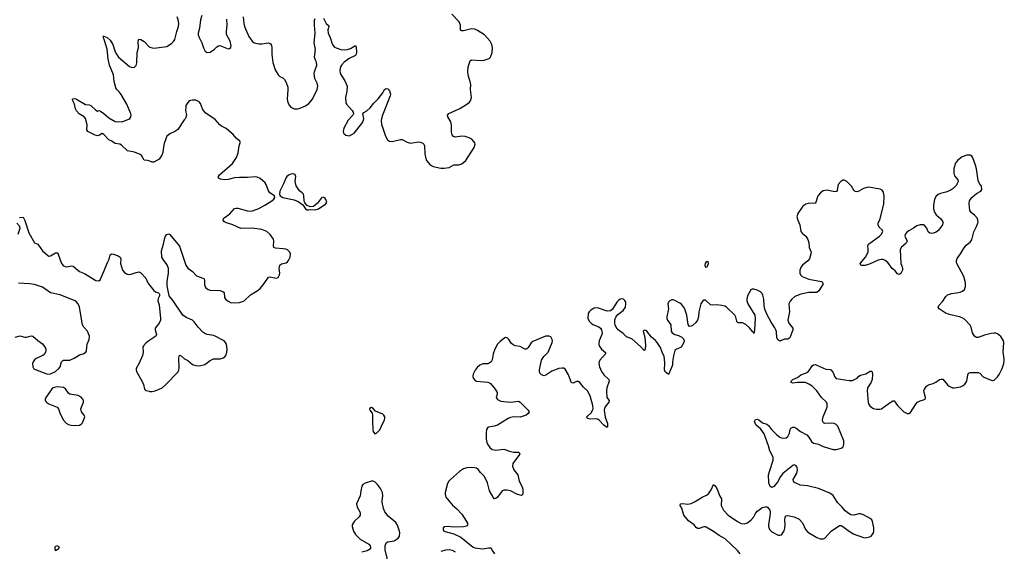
# Model space of a CAD drawing. Header units: inches. Extents: x 1771465 to 1971076, y 472029 to 643563.
# Tile 53 of 127: x 1788387 to 1800594, y 598660 to 605256. Entities that reach past the tile are written whole.
import ezdxf

# ---------------------------------------------------------------- set-up
doc = ezdxf.new("R2010")
doc.units = ezdxf.units.IN
doc.header["$MEASUREMENT"] = 0
for name, color, linetype in [('B7589', 7, 'Continuous'), ('B7599', 7, 'Continuous'), ('B7680', 7, 'Continuous'), ('B7690', 7, 'Continuous'), ('B8600', 7, 'Continuous')]:
    doc.layers.add(name, color=color, linetype=linetype)

msp = doc.modelspace()

# ---------------------------------------------------------------- linework, layer by layer
at = {"layer": 'B7589', "color": 6, "elevation": 500}
msp.add_lwpolyline([(1788850, 598729), (1788830, 598721), (1788821, 598710), (1788822, 598682), (1788830, 598672), (1788850, 598681), (1788869, 598691), (1788879, 598710)], close=True, dxfattribs=at)
at = {"layer": 'B7599', "color": 6, "elevation": 500}
for points in [[(1794183, 600000), (1794188, 599988), (1794215, 599950), (1794245, 599925), (1794290, 599914), (1794390, 599929), (1794470, 599899), (1794510, 599891), (1794569, 599889), (1794581, 599881), (1794586, 599870), (1794577, 599850), (1794520, 599780), (1794501, 599750), (1794496, 599716), (1794513, 599670), (1794561, 599610), (1794578, 599530), (1794612, 599468), (1794623, 599430), (1794623, 599377), (1794619, 599361), (1794608, 599352), (1794590, 599355), (1794550, 599369), (1794470, 599412), (1794430, 599420), (1794390, 599420), (1794370, 599410), (1794310, 599333), (1794290, 599316), (1794270, 599312), (1794212, 599412), (1794187, 599510), (1794150, 599588), (1794099, 599639), (1794070, 599676), (1794051, 599690), (1794030, 599697), (1793990, 599700), (1793930, 599698), (1793890, 599684), (1793840, 599650), (1793727, 599553), (1793706, 599530), (1793690, 599500), (1793661, 599390), (1793660, 599370), (1793670, 599330), (1793754, 599234), (1793807, 599187), (1793870, 599122), (1793928, 599030), (1793937, 599010), (1793938, 598990), (1793926, 598974), (1793890, 598964), (1793770, 598958), (1793690, 598969), (1793654, 598966), (1793635, 598950), (1793635, 598930), (1793647, 598910), (1793770, 598878), (1793857, 598837), (1794010, 598713), (1794030, 598703), (1794130, 598691), (1794205, 598705), (1794224, 598704), (1794230, 598701), (1794244, 598670), (1794273, 598630)], [(1797318, 598630), (1797288, 598670), (1797134, 598814), (1797057, 598857), (1796987, 598907), (1796899, 598959), (1796890, 598964), (1796870, 598964), (1796810, 598943), (1796790, 598944), (1796774, 598954), (1796747, 598987), (1796679, 599039), (1796621, 599110), (1796595, 599195), (1796576, 599230), (1796578, 599250), (1796607, 599253), (1796670, 599246), (1796710, 599253), (1796763, 599277), (1796850, 599334), (1796903, 599357), (1796925, 599375), (1796959, 599421), (1796990, 599491), (1797010, 599471), (1797030, 599441), (1797066, 599346), (1797088, 599310), (1797084, 599230), (1797114, 599170), (1797170, 599108), (1797285, 599030), (1797330, 599007), (1797370, 599002), (1797410, 599015), (1797454, 599050), (1797490, 599088), (1797510, 599131), (1797530, 599159), (1797551, 599169), (1797590, 599203), (1797633, 599213), (1797650, 599211), (1797662, 599202), (1797685, 599170), (1797691, 599150), (1797693, 599130), (1797672, 598990), (1797672, 598970), (1797684, 598930), (1797710, 598902), (1797790, 598861), (1797810, 598859), (1797830, 598866), (1797864, 598916), (1797873, 598947), (1797876, 598984), (1797872, 599050), (1797875, 599085), (1797890, 599101), (1797910, 599105), (1797990, 599090), (1798050, 599060), (1798090, 599013), (1798129, 598929), (1798156, 598896), (1798270, 598832), (1798310, 598817), (1798350, 598816), (1798370, 598824), (1798448, 598912), (1798550, 598979), (1798570, 598979), (1798590, 598970), (1798641, 598930), (1798719, 598879), (1798850, 598830), (1798870, 598828), (1798922, 598838), (1798945, 598850), (1798957, 598863), (1798972, 598890), (1798977, 598910), (1798978, 598950), (1798960, 599030), (1798950, 599050), (1798929, 599069), (1798850, 599111), (1798810, 599124), (1798790, 599124), (1798730, 599110), (1798690, 599112), (1798670, 599124), (1798622, 599162), (1798582, 599210), (1798525, 599265), (1798471, 599351), (1798430, 599382), (1798290, 599440), (1798153, 599473), (1798062, 599482), (1797994, 599514), (1797981, 599530), (1797978, 599550), (1798020, 599630), (1798030, 599670), (1798024, 599704), (1798010, 599724), (1797990, 599732), (1797970, 599727), (1797850, 599625), (1797818, 599590), (1797780, 599520), (1797737, 599463), (1797710, 599453), (1797690, 599464), (1797674, 599510), (1797672, 599610), (1797681, 599650), (1797730, 599790), (1797727, 599827), (1797686, 599906), (1797669, 599970), (1797658, 600000)], [(1798231, 600000), (1798290, 599989), (1798350, 599960), (1798470, 599925), (1798515, 599925), (1798570, 599942), (1798590, 599954), (1798601, 599970), (1798606, 599990), (1798605, 600000)], [(1792968, 598470), (1792919, 598679), (1792916, 598730), (1792930, 598764), (1792950, 598776), (1793030, 598792), (1793078, 598822), (1793097, 598850), (1793100, 598890), (1793096, 598910), (1793070, 598986), (1793050, 599016), (1792955, 599095), (1792915, 599150), (1792897, 599190), (1792880, 599270), (1792879, 599290), (1792888, 599350), (1792885, 599390), (1792861, 599441), (1792823, 599490), (1792790, 599521), (1792770, 599529), (1792750, 599532), (1792670, 599506), (1792643, 599490), (1792630, 599470), (1792615, 599410), (1792610, 599350), (1792562, 599250), (1792570, 599210), (1792604, 599150), (1792609, 599130), (1792607, 599110), (1792594, 599090), (1792533, 599030), (1792510, 598990), (1792509, 598970), (1792524, 598910), (1792550, 598870), (1792610, 598813), (1792716, 598750), (1792732, 598730), (1792738, 598710), (1792734, 598690), (1792695, 598665), (1792630, 598650)], [(1793790, 598651), (1793751, 598670), (1793730, 598675), (1793710, 598679), (1793670, 598676), (1793610, 598657)]]:
    msp.add_lwpolyline(points, dxfattribs=at)
at = {"layer": 'B7680', "color": 6, "elevation": 500}
for points in [[(1790000, 603499), (1789970, 603509), (1789930, 603513), (1789897, 603570), (1789882, 603582), (1789811, 603611), (1789723, 603630), (1789650, 603701), (1789630, 603710), (1789570, 603722), (1789530, 603750), (1789490, 603766), (1789430, 603831), (1789410, 603845), (1789377, 603823), (1789350, 603817), (1789324, 603824), (1789230, 603870), (1789219, 603890), (1789222, 603950), (1789203, 604030), (1789186, 604050), (1789126, 604090), (1789090, 604126), (1789080, 604150), (1789066, 604206), (1789046, 604250), (1789042, 604270), (1789046, 604274), (1789070, 604279), (1789090, 604272), (1789204, 604204), (1789250, 604198), (1789270, 604190), (1789330, 604135), (1789350, 604122), (1789370, 604128), (1789390, 604122), (1789431, 604091), (1789490, 604037), (1789570, 603992), (1789613, 603987), (1789666, 603994), (1789738, 604022), (1789752, 604030), (1789766, 604050), (1789768, 604070), (1789764, 604090), (1789716, 604210), (1789646, 604330), (1789622, 604362), (1789592, 604390), (1789580, 604410), (1789559, 604490), (1789550, 604570), (1789502, 604690), (1789483, 604770), (1789471, 604891), (1789439, 604999), (1789424, 605030), (1789425, 605045), (1789418, 605050), (1789430, 605052), (1789470, 605035), (1789510, 605001), (1789541, 604950), (1789566, 604870), (1789580, 604840), (1789613, 604793), (1789750, 604677), (1789770, 604667), (1789790, 604664), (1789811, 604669), (1789830, 604687), (1789840, 604720), (1789845, 604850), (1789859, 604910), (1789857, 604990), (1789866, 605014), (1789890, 605011), (1789930, 604984), (1789990, 604919), (1790000, 604916)], [(1788383, 602803), (1788430, 602806), (1788450, 602764), (1788499, 602610), (1788569, 602489), (1788610, 602470), (1788669, 602389), (1788730, 602333), (1788750, 602324), (1788770, 602327), (1788830, 602362), (1788850, 602364), (1788858, 602358), (1788870, 602336), (1788905, 602230), (1788930, 602202), (1788950, 602192), (1788970, 602189), (1789030, 602204), (1789050, 602200), (1789130, 602133), (1789190, 602109), (1789330, 602019), (1789370, 602015), (1789383, 602030), (1789431, 602130), (1789475, 602245), (1789496, 602284), (1789510, 602337), (1789530, 602350), (1789550, 602347), (1789607, 602327), (1789633, 602310), (1789640, 602290), (1789638, 602230), (1789647, 602190), (1789662, 602150), (1789682, 602122), (1789710, 602101), (1789734, 602094), (1789770, 602097), (1789830, 602120), (1789866, 602126), (1789890, 602115), (1789950, 602051), (1789976, 601990), (1790000, 601959)], [(1788370, 602595), (1788392, 602670), (1788387, 602690), (1788350, 602732)], [(1788330, 601318), (1788388, 601332), (1788450, 601318), (1788470, 601319), (1788530, 601335), (1788550, 601330), (1788610, 601276), (1788670, 601233), (1788701, 601190), (1788709, 601170), (1788712, 601150), (1788706, 601130), (1788690, 601103), (1788672, 601088), (1788590, 601054), (1788570, 601038), (1788552, 601010), (1788546, 600990), (1788549, 600949), (1788563, 600923), (1788590, 600910), (1788710, 600865), (1788730, 600860), (1788770, 600861), (1788830, 600890), (1788873, 600927), (1788888, 600950), (1788907, 601013), (1788916, 601024), (1788930, 601030), (1789010, 601033), (1789062, 601058), (1789130, 601100), (1789174, 601110), (1789206, 601130), (1789215, 601150), (1789225, 601230), (1789249, 601290), (1789251, 601330), (1789236, 601370), (1789226, 601390), (1789181, 601441), (1789165, 601470), (1789128, 601690), (1789110, 601732), (1789082, 601762), (1788890, 601843), (1788769, 601869), (1788670, 601938), (1788570, 601972), (1788510, 601980), (1788373, 601987)], [(1790000, 601282), (1789987, 601273), (1789954, 601246), (1789922, 601210), (1789914, 601190), (1789918, 601130), (1789910, 601090), (1789867, 600993), (1789832, 600930), (1789829, 600910), (1789835, 600890), (1789906, 600766), (1789920, 600730), (1789933, 600673), (1789955, 600655), (1789990, 600646), (1790000, 600645)]]:
    msp.add_lwpolyline(points, dxfattribs=at)
msp.add_lwpolyline([(1788850, 600700), (1788803, 600690), (1788790, 600679), (1788709, 600570), (1788703, 600550), (1788704, 600530), (1788710, 600521), (1788725, 600505), (1788750, 600490), (1788850, 600450), (1788868, 600428), (1788890, 600367), (1788929, 600289), (1788963, 600250), (1788990, 600235), (1789026, 600226), (1789070, 600221), (1789130, 600224), (1789150, 600236), (1789164, 600256), (1789195, 600330), (1789185, 600350), (1789153, 600390), (1789146, 600426), (1789177, 600510), (1789178, 600530), (1789171, 600550), (1789150, 600572), (1789110, 600594), (1789009, 600609), (1788990, 600624), (1788956, 600676), (1788930, 600694)], close=True, dxfattribs=at)
at = {"layer": 'B7690', "color": 6, "elevation": 500}
for points in [[(1790000, 604916), (1790050, 604903), (1790210, 604923), (1790270, 604959), (1790295, 604985), (1790310, 605010), (1790333, 605110), (1790354, 605170), (1790359, 605210), (1790353, 605253), (1790340, 605290)], [(1790645, 605310), (1790627, 605253), (1790617, 605150), (1790601, 605090), (1790601, 605070), (1790610, 605036), (1790645, 604970), (1790665, 604905), (1790685, 604865), (1790710, 604848), (1790750, 604852), (1790803, 604890), (1790830, 604918), (1790850, 604931), (1790870, 604936), (1790970, 604893), (1790990, 604898), (1791006, 604910), (1791010, 604931), (1790995, 604990), (1790951, 605071), (1790950, 605110), (1790958, 605190), (1790956, 605264)], [(1791157, 605290), (1791164, 605210), (1791173, 605170), (1791227, 605047), (1791269, 604990), (1791293, 604970), (1791350, 604955), (1791390, 604955), (1791470, 604967), (1791495, 604955), (1791510, 604935), (1791514, 604910), (1791512, 604830), (1791516, 604790), (1791526, 604726), (1791554, 604634), (1791590, 604570), (1791613, 604553), (1791650, 604533), (1791670, 604515), (1791690, 604476), (1791710, 604418), (1791713, 604390), (1791704, 604270), (1791710, 604230), (1791730, 604193), (1791750, 604170), (1791790, 604150), (1791830, 604150), (1791850, 604153), (1791930, 604187), (1791970, 604216), (1792018, 604270), (1792076, 604390), (1792083, 604430), (1792073, 604470), (1792046, 604526), (1792038, 604590), (1792040, 604610), (1792071, 604690), (1792065, 604730), (1792053, 604753), (1792041, 604790), (1792054, 604886), (1792039, 604970), (1792050, 605090), (1792042, 605190), (1792043, 605250), (1792048, 605272)], [(1792153, 605273), (1792187, 605210), (1792213, 605190), (1792218, 605178), (1792220, 605170), (1792209, 605130), (1792212, 605090), (1792235, 605035), (1792255, 604970), (1792270, 604939), (1792290, 604917), (1792310, 604906), (1792367, 604887), (1792410, 604883), (1792452, 604888), (1792490, 604900), (1792550, 604936), (1792559, 604919), (1792562, 604850), (1792560, 604830), (1792550, 604810), (1792470, 604773), (1792410, 604728), (1792376, 604690), (1792366, 604670), (1792355, 604630), (1792359, 604590), (1792419, 604499), (1792446, 604430), (1792443, 604370), (1792425, 604290), (1792430, 604230), (1792438, 604210), (1792509, 604130), (1792520, 604110), (1792524, 604090), (1792519, 604070), (1792461, 604010), (1792407, 603910), (1792398, 603870), (1792403, 603850), (1792410, 603841), (1792430, 603824), (1792470, 603816), (1792506, 603830), (1792533, 603850), (1792630, 603970), (1792641, 603990), (1792650, 604010), (1792652, 604032), (1792643, 604090), (1792654, 604106), (1792690, 604127), (1792730, 604162), (1792779, 604221), (1792830, 604273), (1792889, 604350), (1792910, 604388), (1792930, 604402), (1792950, 604398), (1792970, 604373), (1792980, 604350), (1792984, 604330), (1792981, 604310), (1792884, 604070), (1792868, 604008), (1792874, 603954), (1792887, 603910), (1792920, 603810), (1792947, 603767), (1792970, 603750), (1793006, 603746), (1793110, 603771), (1793130, 603768), (1793190, 603735), (1793230, 603723), (1793330, 603739), (1793356, 603736), (1793383, 603723), (1793397, 603710), (1793405, 603690), (1793410, 603590), (1793416, 603550), (1793429, 603510), (1793474, 603454), (1793514, 603434), (1793610, 603412), (1793650, 603412), (1793710, 603424), (1793770, 603454), (1793830, 603457), (1793870, 603469), (1793916, 603510), (1794023, 603670), (1794034, 603710), (1794029, 603729), (1794015, 603750), (1793992, 603772), (1793959, 603790), (1793910, 603807), (1793870, 603811), (1793790, 603799), (1793766, 603806), (1793750, 603826), (1793741, 603861), (1793740, 603950), (1793732, 603990), (1793695, 604050), (1793689, 604070), (1793708, 604092), (1793844, 604156), (1793904, 604190), (1793958, 604230), (1793974, 604250), (1793988, 604292), (1793977, 604390), (1793981, 604450), (1793973, 604490), (1793950, 604550), (1793942, 604610), (1793946, 604670), (1793970, 604746), (1793990, 604760), (1794109, 604751), (1794146, 604754), (1794207, 604773), (1794223, 604790), (1794243, 604850), (1794247, 604910), (1794240, 604950), (1794220, 604990), (1794149, 605069), (1794064, 605124), (1794030, 605137), (1793990, 605141), (1793890, 605119), (1793870, 605116), (1793861, 605121), (1793853, 605133), (1793850, 605190), (1793835, 605230), (1793744, 605324)], [(1790000, 600645), (1790030, 600645), (1790065, 600650), (1790117, 600670), (1790154, 600690), (1790196, 600724), (1790350, 600889), (1790361, 600910), (1790364, 600930), (1790358, 601062), (1790367, 601093), (1790390, 601084), (1790430, 601048), (1790470, 601028), (1790530, 600976), (1790570, 600964), (1790610, 600963), (1790682, 600978), (1790750, 601026), (1790790, 601047), (1790810, 601050), (1790871, 601049), (1790910, 601059), (1790930, 601074), (1790941, 601090), (1790956, 601130), (1790958, 601170), (1790950, 601229), (1790940, 601250), (1790922, 601270), (1790810, 601331), (1790790, 601338), (1790710, 601350), (1790681, 601361), (1790658, 601378), (1790601, 601441), (1790550, 601509), (1790530, 601527), (1790450, 601560), (1790411, 601591), (1790290, 601770), (1790239, 601830), (1790214, 601954), (1790217, 602010), (1790232, 602108), (1790233, 602170), (1790216, 602216), (1790172, 602270), (1790150, 602310), (1790143, 602390), (1790171, 602469), (1790185, 602550), (1790194, 602570), (1790210, 602590), (1790230, 602600), (1790250, 602593), (1790368, 602448), (1790448, 602210), (1790470, 602172), (1790530, 602130), (1790580, 602080), (1790670, 602047), (1790679, 602030), (1790677, 601970), (1790683, 601950), (1790696, 601930), (1790722, 601910), (1790750, 601901), (1790870, 601895), (1790905, 601885), (1790920, 601870), (1790928, 601810), (1790937, 601790), (1790970, 601762), (1791010, 601744), (1791110, 601749), (1791150, 601759), (1791171, 601770), (1791250, 601844), (1791330, 601891), (1791370, 601923), (1791418, 601982), (1791470, 602060), (1791490, 602065), (1791569, 602050), (1791590, 602059), (1791606, 602090), (1791611, 602110), (1791603, 602170), (1791611, 602209), (1791633, 602227), (1791690, 602241), (1791705, 602250), (1791720, 602270), (1791739, 602310), (1791745, 602350), (1791736, 602370), (1791710, 602395), (1791687, 602407), (1791655, 602415), (1791560, 602420), (1791539, 602430), (1791533, 602450), (1791538, 602510), (1791532, 602532), (1791493, 602593), (1791450, 602630), (1791390, 602651), (1791270, 602670), (1791130, 602666), (1791030, 602711), (1790950, 602736), (1790924, 602750), (1790910, 602770), (1790914, 602790), (1790922, 602798), (1790992, 602848), (1791050, 602913), (1791070, 602919), (1791090, 602919), (1791210, 602884), (1791242, 602882), (1791274, 602886), (1791350, 602913), (1791427, 602953), (1791512, 603010), (1791536, 603030), (1791552, 603052), (1791545, 603070), (1791490, 603107), (1791471, 603131), (1791442, 603210), (1791430, 603231), (1791370, 603286), (1791330, 603304), (1791308, 603308), (1791210, 603297), (1791110, 603298), (1791048, 603292), (1790970, 603274), (1790931, 603271), (1790876, 603276), (1790852, 603290), (1790850, 603310), (1790864, 603330), (1791024, 603470), (1791074, 603546), (1791095, 603605), (1791109, 603691), (1791122, 603730), (1791120, 603740), (1791117, 603750), (1791070, 603785), (1791035, 603830), (1791010, 603854), (1790945, 603905), (1790890, 603934), (1790870, 603950), (1790810, 604017), (1790695, 604095), (1790664, 604130), (1790652, 604150), (1790630, 604218), (1790610, 604239), (1790570, 604257), (1790530, 604259), (1790490, 604249), (1790470, 604229), (1790448, 604190), (1790445, 604170), (1790444, 604130), (1790456, 604070), (1790441, 604030), (1790426, 604014), (1790348, 603892), (1790310, 603867), (1790250, 603839), (1790213, 603810), (1790202, 603790), (1790178, 603722), (1790165, 603650), (1790162, 603610), (1790150, 603574), (1790114, 603526), (1790050, 603489), (1790030, 603489), (1790000, 603499)], [(1800000, 603491), (1799990, 603475), (1799969, 603410), (1799966, 603350), (1799978, 603318), (1800000, 603290)], [(1800000, 603205), (1799989, 603190), (1799959, 603161), (1799923, 603137), (1799870, 603115), (1799801, 603099), (1799773, 603087), (1799750, 603066), (1799729, 603030), (1799714, 602950), (1799718, 602910), (1799730, 602870), (1799750, 602836), (1799805, 602785), (1799830, 602750), (1799833, 602730), (1799827, 602710), (1799796, 602664), (1799770, 602635), (1799750, 602621), (1799710, 602607), (1799685, 602605), (1799669, 602609), (1799650, 602626), (1799634, 602670), (1799610, 602700), (1799590, 602709), (1799549, 602711), (1799510, 602699), (1799469, 602670), (1799410, 602637), (1799390, 602622), (1799370, 602598), (1799360, 602570), (1799388, 602510), (1799376, 602484), (1799314, 602430), (1799301, 602399), (1799309, 602230), (1799329, 602190), (1799333, 602170), (1799330, 602150), (1799313, 602107), (1799290, 602095), (1799270, 602104), (1799240, 602140), (1799202, 602170), (1799150, 602245), (1799116, 602270), (1799090, 602281), (1799070, 602282), (1799030, 602272), (1798930, 602228), (1798870, 602208), (1798826, 602206), (1798813, 602210), (1798810, 602218), (1798808, 602230), (1798871, 602309), (1798904, 602370), (1798908, 602408), (1798900, 602450), (1798910, 602470), (1799048, 602570), (1799069, 602590), (1799087, 602627), (1799080, 602650), (1799041, 602681), (1799028, 602710), (1799030, 602730), (1799054, 602786), (1799102, 602970), (1799103, 603063), (1799095, 603115), (1799081, 603141), (1799053, 603153), (1798910, 603177), (1798890, 603176), (1798850, 603162), (1798790, 603127), (1798770, 603121), (1798750, 603123), (1798734, 603134), (1798699, 603190), (1798641, 603250), (1798610, 603267), (1798590, 603264), (1798567, 603250), (1798535, 603210), (1798528, 603190), (1798522, 603138), (1798515, 603125), (1798490, 603120), (1798398, 603142), (1798350, 603132), (1798313, 603107), (1798285, 603075), (1798273, 603047), (1798261, 602999), (1798250, 602981), (1798163, 602977), (1798133, 602967), (1798098, 602942), (1798032, 602850), (1798021, 602810), (1798032, 602770), (1798057, 602710), (1798073, 602630), (1798090, 602604), (1798135, 602570), (1798160, 602530), (1798170, 602491), (1798175, 602430), (1798198, 602370), (1798197, 602350), (1798177, 602290), (1798156, 602264), (1798090, 602210), (1798076, 602190), (1798059, 602150), (1798058, 602110), (1798065, 602090), (1798088, 602070), (1798170, 602035), (1798326, 602006), (1798345, 601990), (1798346, 601970), (1798296, 601890), (1798270, 601872), (1798170, 601873), (1798070, 601850), (1797998, 601822), (1797959, 601790), (1797937, 601763), (1797921, 601730), (1797930, 601630), (1797912, 601530), (1797924, 601490), (1797971, 601430), (1797973, 601410), (1797934, 601310), (1797910, 601294), (1797867, 601293), (1797810, 601266), (1797785, 601285), (1797774, 601314), (1797770, 601384), (1797761, 601410), (1797750, 601434), (1797703, 601503), (1797655, 601595), (1797626, 601666), (1797617, 601710), (1797613, 601790), (1797599, 601839), (1797590, 601857), (1797570, 601881), (1797530, 601901), (1797489, 601911), (1797469, 601911), (1797450, 601904), (1797410, 601829), (1797401, 601790), (1797402, 601770), (1797416, 601730), (1797499, 601590), (1797503, 601550), (1797498, 601410), (1797490, 601362), (1797481, 601381), (1797470, 601387), (1797433, 601433), (1797390, 601475), (1797350, 601494), (1797296, 601496), (1797283, 601503), (1797276, 601516), (1797265, 601565), (1797252, 601590), (1797150, 601690), (1797130, 601702), (1797090, 601712), (1797030, 601718), (1796970, 601713), (1796950, 601718), (1796890, 601776), (1796870, 601777), (1796858, 601770), (1796830, 601730), (1796807, 601633), (1796803, 601570), (1796790, 601530), (1796770, 601501), (1796730, 601463), (1796710, 601452), (1796690, 601449), (1796674, 601474), (1796657, 601590), (1796630, 601675), (1796590, 601726), (1796570, 601740), (1796510, 601773), (1796490, 601780), (1796470, 601780), (1796447, 601770), (1796431, 601750), (1796422, 601730), (1796430, 601670), (1796409, 601570), (1796410, 601550), (1796418, 601530), (1796460, 601470), (1796465, 601390), (1796477, 601370), (1796510, 601350), (1796556, 601336), (1796596, 601316), (1796616, 601296), (1796625, 601270), (1796621, 601250), (1796586, 601194), (1796570, 601184), (1796530, 601170), (1796509, 601150), (1796493, 601087), (1796481, 601010), (1796480, 600970), (1796430, 600853), (1796390, 600887), (1796381, 600910), (1796386, 600990), (1796383, 601050), (1796376, 601076), (1796351, 601130), (1796331, 601190), (1796290, 601251), (1796270, 601274), (1796219, 601319), (1796161, 601390), (1796150, 601399), (1796130, 601404), (1796116, 601390), (1796136, 601316), (1796147, 601213), (1796142, 601170), (1796130, 601153), (1796083, 601203), (1795975, 601295), (1795910, 601323), (1795870, 601361), (1795807, 601407), (1795782, 601442), (1795770, 601470), (1795766, 601494), (1795767, 601533), (1795776, 601564), (1795801, 601599), (1795870, 601650), (1795896, 601690), (1795903, 601730), (1795900, 601750), (1795890, 601774), (1795873, 601790), (1795850, 601794), (1795830, 601788), (1795810, 601773), (1795790, 601750), (1795735, 601665), (1795710, 601644), (1795670, 601638), (1795550, 601680), (1795510, 601677), (1795467, 601653), (1795447, 601633), (1795434, 601610), (1795429, 601549), (1795450, 601510), (1795470, 601490), (1795494, 601474), (1795565, 601445), (1795587, 601427), (1795599, 601410), (1795609, 601370), (1795605, 601350), (1795570, 601270), (1795567, 601230), (1795570, 601211), (1795598, 601170), (1795649, 601129), (1795650, 601110), (1795581, 601030), (1795569, 601010), (1795567, 600990), (1795576, 600950), (1795600, 600890), (1795630, 600850), (1795691, 600791), (1795695, 600770), (1795667, 600690), (1795660, 600650), (1795666, 600570), (1795693, 600530), (1795689, 600510), (1795643, 600450), (1795633, 600410), (1795645, 600325), (1795674, 600246), (1795676, 600210), (1795670, 600197), (1795630, 600224), (1795570, 600286), (1795550, 600299), (1795524, 600304), (1795459, 600299), (1795425, 600310), (1795420, 600330), (1795476, 600384), (1795490, 600410), (1795495, 600430), (1795492, 600470), (1795461, 600590), (1795426, 600650), (1795378, 600698), (1795330, 600755), (1795310, 600766), (1795290, 600767), (1795250, 600746), (1795230, 600750), (1795190, 600851), (1795150, 600919), (1795131, 600931), (1795114, 600934), (1795070, 600929), (1794986, 600894), (1794910, 600846), (1794890, 600839), (1794856, 600850), (1794835, 600870), (1794831, 600890), (1794833, 600910), (1794855, 601030), (1794884, 601076), (1794940, 601130), (1794988, 601250), (1794992, 601270), (1794990, 601290), (1794970, 601321), (1794950, 601331), (1794906, 601330), (1794750, 601264), (1794730, 601248), (1794691, 601189), (1794670, 601168), (1794650, 601167), (1794590, 601201), (1794530, 601211), (1794503, 601223), (1794481, 601241), (1794450, 601288), (1794430, 601307), (1794410, 601313), (1794390, 601302), (1794339, 601261), (1794310, 601230), (1794277, 601170), (1794258, 601110), (1794244, 601036), (1794230, 601010), (1794207, 600993), (1794190, 600988), (1794130, 600988), (1794090, 600970), (1794059, 600941), (1794033, 600907), (1794010, 600859), (1794006, 600830), (1794010, 600807), (1794037, 600777), (1794052, 600772), (1794190, 600758), (1794210, 600752), (1794222, 600742), (1794282, 600670), (1794306, 600630), (1794305, 600610), (1794292, 600570), (1794310, 600545), (1794350, 600525), (1794390, 600517), (1794470, 600511), (1794570, 600523), (1794592, 600512), (1794692, 600410), (1794698, 600398), (1794702, 600390), (1794691, 600369), (1794664, 600350), (1794630, 600335), (1794590, 600324), (1794510, 600328), (1794470, 600322), (1794442, 600310), (1794310, 600224), (1794270, 600211), (1794201, 600199), (1794188, 600192), (1794175, 600170), (1794168, 600132), (1794170, 600050), (1794179, 600010), (1794183, 600000)], [(1790000, 601959), (1790050, 601897), (1790070, 601879), (1790107, 601867), (1790117, 601857), (1790121, 601850), (1790119, 601830), (1790102, 601798), (1790100, 601770), (1790117, 601717), (1790134, 601550), (1790132, 601529), (1790114, 601490), (1790067, 601430), (1790067, 601410), (1790084, 601350), (1790075, 601330), (1790000, 601282)], [(1800000, 601578), (1799930, 601593), (1799874, 601610), (1799788, 601670), (1799774, 601690), (1799781, 601710), (1799830, 601764), (1799870, 601823), (1799890, 601841), (1799939, 601861), (1800000, 601869)], [(1798605, 600000), (1798603, 600030), (1798530, 600212), (1798510, 600232), (1798486, 600246), (1798450, 600250), (1798370, 600245), (1798354, 600254), (1798344, 600270), (1798341, 600290), (1798349, 600330), (1798397, 600450), (1798399, 600490), (1798388, 600510), (1798327, 600567), (1798271, 600651), (1798210, 600708), (1798170, 600735), (1798130, 600753), (1798110, 600756), (1798030, 600756), (1797970, 600747), (1797953, 600753), (1797952, 600770), (1797970, 600790), (1798030, 600816), (1798071, 600849), (1798131, 600869), (1798156, 600884), (1798175, 600905), (1798210, 600963), (1798230, 600975), (1798250, 600977), (1798270, 600971), (1798382, 600922), (1798430, 600918), (1798445, 600910), (1798470, 600878), (1798490, 600828), (1798510, 600806), (1798670, 600781), (1798710, 600781), (1798730, 600786), (1798770, 600809), (1798790, 600832), (1798810, 600846), (1798876, 600864), (1798930, 600894), (1798950, 600895), (1798958, 600858), (1798954, 600790), (1798937, 600750), (1798899, 600690), (1798893, 600650), (1798906, 600510), (1798910, 600490), (1798925, 600465), (1798950, 600443), (1798973, 600433), (1799010, 600424), (1799050, 600425), (1799070, 600430), (1799090, 600443), (1799190, 600516), (1799210, 600527), (1799230, 600527), (1799270, 600470), (1799330, 600407), (1799350, 600389), (1799390, 600370), (1799410, 600370), (1799430, 600382), (1799495, 600485), (1799519, 600510), (1799550, 600529), (1799590, 600538), (1799613, 600550), (1799618, 600570), (1799599, 600630), (1799598, 600650), (1799603, 600670), (1799630, 600708), (1799655, 600725), (1799710, 600742), (1799743, 600757), (1799790, 600790), (1799810, 600798), (1799830, 600795), (1799890, 600724), (1799910, 600708), (1799950, 600690), (1799971, 600689), (1800000, 600693)], [(1797658, 600000), (1797616, 600116), (1797575, 600175), (1797514, 600230), (1797503, 600250), (1797497, 600270), (1797499, 600281), (1797510, 600296), (1797530, 600300), (1797550, 600293), (1797594, 600254), (1797650, 600239), (1797670, 600221), (1797709, 600170), (1797770, 600109), (1797810, 600075), (1797830, 600068), (1797850, 600065), (1797890, 600070), (1797910, 600083), (1797930, 600127), (1797939, 600170), (1797948, 600190), (1797970, 600202), (1797990, 600202), (1798010, 600192), (1798066, 600146), (1798145, 600105), (1798170, 600076), (1798202, 600022), (1798230, 600000), (1798231, 600000)]]:
    msp.add_lwpolyline(points, dxfattribs=at)
for points in [[(1791770, 603342), (1791750, 603339), (1791727, 603330), (1791699, 603310), (1791685, 603290), (1791659, 603221), (1791610, 603130), (1791606, 603090), (1791617, 603070), (1791651, 603050), (1791790, 603021), (1791841, 603001), (1791899, 602959), (1791930, 602911), (1791950, 602897), (1791970, 602896), (1791990, 602901), (1792050, 602897), (1792090, 602908), (1792184, 602970), (1792193, 602993), (1792184, 603024), (1792170, 603046), (1792150, 603054), (1792130, 603046), (1792079, 602981), (1792030, 602937), (1791990, 602933), (1791949, 602949), (1791922, 602982), (1791914, 603010), (1791911, 603070), (1791904, 603090), (1791890, 603109), (1791854, 603134), (1791816, 603196), (1791803, 603250), (1791811, 603310), (1791802, 603330), (1791790, 603338)], [(1796910, 602257), (1796899, 602250), (1796886, 602230), (1796881, 602210), (1796890, 602185), (1796910, 602191), (1796926, 602230), (1796924, 602250)], [(1792750, 600443), (1792730, 600441), (1792722, 600430), (1792726, 600410), (1792755, 600375), (1792762, 600350), (1792759, 600270), (1792764, 600164), (1792770, 600145), (1792790, 600118), (1792810, 600125), (1792850, 600168), (1792870, 600203), (1792908, 600290), (1792914, 600310), (1792913, 600330), (1792903, 600350), (1792890, 600362), (1792800, 600400), (1792770, 600432)]]:
    msp.add_lwpolyline(points, close=True, dxfattribs=at)
at = {"layer": 'B8600', "color": 6, "elevation": 500}
for points in [[(1800000, 601869), (1800045, 601875), (1800074, 601886), (1800100, 601910), (1800114, 601946), (1800113, 601990), (1800091, 602070), (1800006, 602230), (1800001, 602250), (1800002, 602270), (1800010, 602292), (1800051, 602350), (1800086, 602414), (1800123, 602457), (1800170, 602495), (1800190, 602524), (1800216, 602624), (1800250, 602690), (1800264, 602730), (1800268, 602750), (1800260, 602790), (1800230, 602825), (1800184, 602864), (1800168, 602890), (1800157, 602970), (1800161, 603010), (1800190, 603052), (1800250, 603098), (1800302, 603130), (1800317, 603150), (1800309, 603190), (1800285, 603225), (1800270, 603261), (1800250, 603404), (1800237, 603450), (1800202, 603542), (1800190, 603561), (1800170, 603574), (1800130, 603577), (1800070, 603553), (1800013, 603510), (1800000, 603491)], [(1800000, 603290), (1800016, 603270), (1800020, 603250), (1800006, 603214), (1800000, 603205)], [(1800000, 600693), (1800050, 600700), (1800084, 600716), (1800106, 600734), (1800131, 600770), (1800142, 600850), (1800150, 600870), (1800170, 600879), (1800270, 600878), (1800290, 600871), (1800330, 600827), (1800430, 600782), (1800450, 600780), (1800470, 600785), (1800510, 600823), (1800530, 600853), (1800566, 600930), (1800586, 600990), (1800594, 601030), (1800594, 601050), (1800579, 601130), (1800588, 601250), (1800585, 601270), (1800573, 601293), (1800550, 601326), (1800510, 601360), (1800490, 601367), (1800470, 601368), (1800430, 601362), (1800350, 601340), (1800270, 601314), (1800250, 601315), (1800230, 601326), (1800210, 601351), (1800201, 601370), (1800183, 601443), (1800170, 601466), (1800100, 601540), (1800070, 601559), (1800039, 601570), (1800000, 601578)]]:
    msp.add_lwpolyline(points, dxfattribs=at)

doc.saveas('drawing.dxf')
